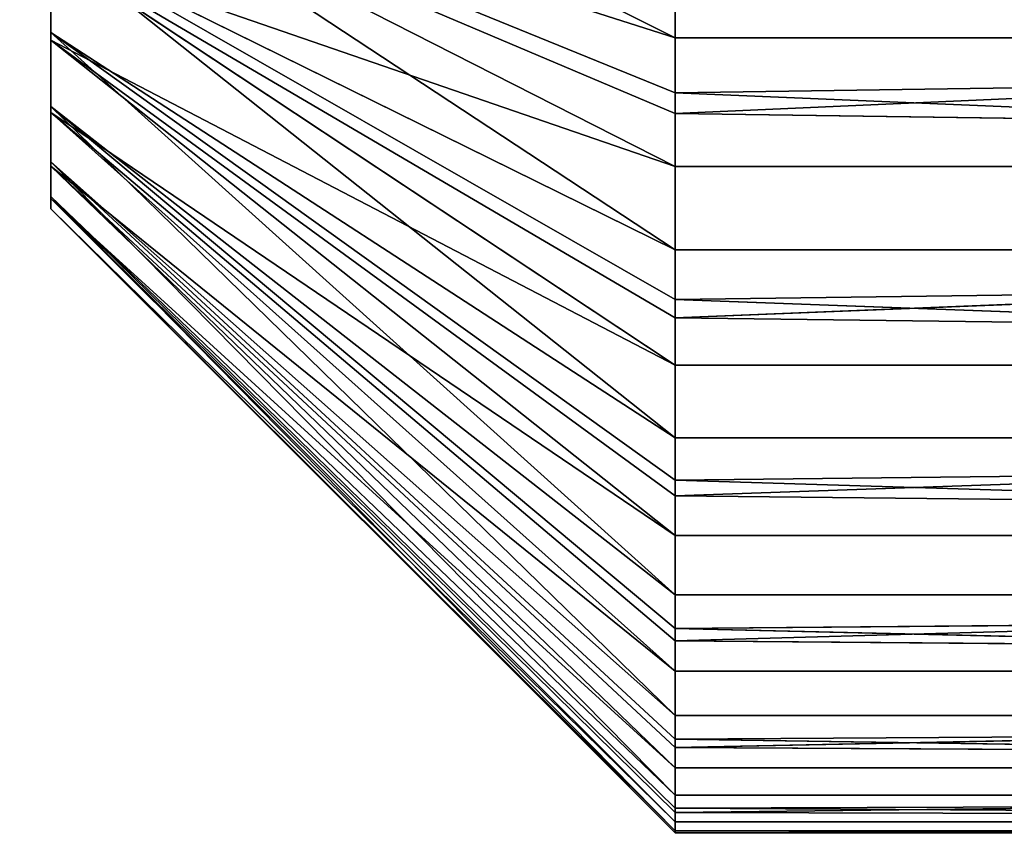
# Model space of a CAD drawing. Extents: x -340 to 340, y -36 to 33.
# Tile 200 of 252: x 305.95 to 307.53, y -8.77 to -7.45. Entities that reach past the tile are written whole.
import ezdxf

# ---------------------------------------------------------------- set-up
doc = ezdxf.new("R2010")
doc.units = 0
doc.header["$LTSCALE"] = 25.4
doc.layers.get('0').update_dxf_attribs({"color": 13, "linetype": 'CONTINUOUS'})

# ---------------------------------------------------------------- blocks, each defined once
blk = doc.blocks.new('OSLO-LED-60-7521-7517_STL')
at = {"color": 7}
for p, q in [((307, -7.4792, 154.549), (306, -6.9797, 153.6595)), ((307, -7.4792, 154.549), (306, -6.9797, 153.6595)), ((307, -7.8187, 154.3779), (306, -7.1599, 153.599)), ((307, -7.567, 154.5123), (306, -7.1599, 153.599)), ((307, -7.8187, 154.3779), (306, -7.1599, 153.599)), ((307, -7.567, 154.5123), (306, -7.1599, 153.599)), ((307, -7.4792, 154.549), (306, -7.1599, 153.599)), ((307, -7.4792, 154.549), (306, -7.1599, 153.599)), ((307, -7.6, 150.8739), (306, -7.1764, 151.7798)), ((307, -7.6, 150.8739), (306, -7.1764, 151.7798)), ((307, -7.6853, 150.9163), (306, -7.1764, 151.7798)), ((307, -7.6853, 150.9163), (306, -7.1764, 151.7798)), ((307, -7.2066, 154.6334), (307, -7.4792, 154.549)), ((307, -7.2066, 154.6334), (307, -7.4792, 154.549)), ((306, -7.4702, 153.3822), (306, -7.3254, 153.5054)), ((307, -8.1197, 154.1455), (306, -7.3254, 153.5054)), ((306, -7.4702, 153.3822), (306, -7.3254, 153.5054)), ((307, -7.898, 154.3252), (306, -7.3254, 153.5054)), ((307, -8.1197, 154.1455), (306, -7.3254, 153.5054)), ((307, -7.898, 154.3252), (306, -7.3254, 153.5054)), ((307, -7.8187, 154.3779), (306, -7.3254, 153.5054)), ((307, -7.8187, 154.3779), (306, -7.3254, 153.5054)), ((306, -7.3401, 151.8763), (306, -7.4827, 152.0021)), ((307, -7.6853, 150.9163), (306, -7.3401, 151.8763)), ((307, -7.9276, 151.067), (306, -7.3401, 151.8763)), ((307, -7.6853, 150.9163), (306, -7.3401, 151.8763)), ((307, -7.9276, 151.067), (306, -7.3401, 151.8763)), ((307, -8.0032, 151.1248), (306, -7.3401, 151.8763)), ((307, -8.0032, 151.1248), (306, -7.3401, 151.8763)), ((306, -7.3401, 151.8763), (306, -7.4827, 152.0021)), ((307, -7.6, 150.8739), (313, -7.3336, 150.7718)), ((307, -7.6, 150.8739), (307, -7.3336, 150.7718)), ((307, -7.6, 150.8739), (313, -7.3336, 150.7718)), ((307, -7.6, 150.8739), (307, -7.3336, 150.7718)), ((306, -7.589, 153.2339), (306, -7.4702, 153.3822)), ((307, -8.3713, 153.8604), (306, -7.4702, 153.3822)), ((306, -7.589, 153.2339), (306, -7.4702, 153.3822)), ((307, -8.1876, 154.0788), (306, -7.4702, 153.3822)), ((307, -8.3713, 153.8604), (306, -7.4702, 153.3822)), ((307, -8.1876, 154.0788), (306, -7.4702, 153.3822)), ((307, -8.1197, 154.1455), (306, -7.4702, 153.3822)), ((307, -8.1197, 154.1455), (306, -7.4702, 153.3822)), ((306, -7.4827, 152.0021), (306, -7.5988, 152.1526)), ((307, -8.0032, 151.1248), (306, -7.4827, 152.0021)), ((307, -8.2126, 151.3186), (306, -7.4827, 152.0021)), ((307, -8.0032, 151.1248), (306, -7.4827, 152.0021)), ((307, -8.2126, 151.3186), (306, -7.4827, 152.0021)), ((307, -8.276, 151.3896), (306, -7.4827, 152.0021)), ((307, -8.276, 151.3896), (306, -7.4827, 152.0021)), ((306, -7.4827, 152.0021), (306, -7.5988, 152.1526)), ((307, -7.4792, 154.549), (313, -7.4792, 154.549)), ((307, -7.4792, 154.549), (313, -7.4792, 154.549)), ((307, -7.4792, 154.549), (307, -7.567, 154.5123)), ((307, -7.567, 154.5123), (313, -7.4792, 154.549)), ((307, -7.567, 154.5123), (313, -7.4792, 154.549)), ((307, -7.4792, 154.549), (307, -7.567, 154.5123)), ((307, -7.567, 154.5123), (313, -7.8187, 154.3779)), ((307, -7.567, 154.5123), (307, -7.8187, 154.3779)), ((307, -7.567, 154.5123), (313, -7.8187, 154.3779)), ((307, -7.567, 154.5123), (307, -7.8187, 154.3779)), ((306, -7.6777, 153.0657), (306, -7.589, 153.2339)), ((307, -8.5644, 153.5329), (306, -7.589, 153.2339)), ((306, -7.6777, 153.0657), (306, -7.589, 153.2339)), ((307, -8.4254, 153.7821), (306, -7.589, 153.2339)), ((307, -8.5644, 153.5329), (306, -7.589, 153.2339)), ((307, -8.4254, 153.7821), (306, -7.589, 153.2339)), ((307, -8.3713, 153.8604), (306, -7.589, 153.2339)), ((307, -8.3713, 153.8604), (306, -7.589, 153.2339)), ((306, -7.5988, 152.1526), (306, -7.6844, 152.3224)), ((307, -8.276, 151.3896), (306, -7.5988, 152.1526)), ((307, -8.445, 151.6196), (306, -7.5988, 152.1526)), ((307, -8.276, 151.3896), (306, -7.5988, 152.1526)), ((307, -8.445, 151.6196), (306, -7.5988, 152.1526)), ((307, -8.4938, 151.7014), (306, -7.5988, 152.1526)), ((307, -8.4938, 151.7014), (306, -7.5988, 152.1526)), ((306, -7.5988, 152.1526), (306, -7.6844, 152.3224)), ((307, -7.6853, 150.9163), (307, -7.6, 150.8739)), ((307, -7.6, 150.8739), (313, -7.6853, 150.9163)), ((307, -7.6, 150.8739), (313, -7.6853, 150.9163)), ((307, -7.6853, 150.9163), (307, -7.6, 150.8739)), ((306, -7.7329, 152.8838), (306, -7.6777, 153.0657)), ((307, -8.692, 153.1747), (306, -7.6777, 153.0657)), ((306, -7.7329, 152.8838), (306, -7.6777, 153.0657)), ((307, -8.6026, 153.4457), (306, -7.6777, 153.0657)), ((307, -8.692, 153.1747), (306, -7.6777, 153.0657)), ((307, -8.6026, 153.4457), (306, -7.6777, 153.0657)), ((307, -8.5644, 153.5329), (306, -7.6777, 153.0657)), ((307, -8.5644, 153.5329), (306, -7.6777, 153.0657)), ((306, -7.6844, 152.3224), (306, -7.7363, 152.5053)), ((307, -8.4938, 151.7014), (306, -7.6844, 152.3224)), ((307, -8.6161, 151.9592), (306, -7.6844, 152.3224)), ((307, -8.4938, 151.7014), (306, -7.6844, 152.3224)), ((307, -8.6161, 151.9592), (306, -7.6844, 152.3224)), ((307, -8.6486, 152.0486), (306, -7.6844, 152.3224)), ((307, -8.6486, 152.0486), (306, -7.6844, 152.3224)), ((306, -7.6844, 152.3224), (306, -7.7363, 152.5053)), ((307, -7.9276, 151.067), (313, -7.6853, 150.9163)), ((307, -7.9276, 151.067), (307, -7.6853, 150.9163)), ((307, -7.6853, 150.9163), (313, -7.6853, 150.9163)), ((307, -7.9276, 151.067), (313, -7.6853, 150.9163)), ((307, -7.6853, 150.9163), (313, -7.6853, 150.9163)), ((307, -7.9276, 151.067), (307, -7.6853, 150.9163)), ((306, -7.7527, 152.6947), (306, -7.7329, 152.8838)), ((307, -8.7495, 152.7989), (306, -7.7329, 152.8838)), ((306, -7.7527, 152.6947), (306, -7.7329, 152.8838)), ((307, -8.7131, 153.0819), (306, -7.7329, 152.8838)), ((307, -8.7495, 152.7989), (306, -7.7329, 152.8838)), ((307, -8.7131, 153.0819), (306, -7.7329, 152.8838)), ((307, -8.692, 153.1747), (306, -7.7329, 152.8838)), ((307, -8.692, 153.1747), (306, -7.7329, 152.8838)), ((306, -7.7363, 152.5053), (306, -7.7527, 152.6947)), ((306, -7.7363, 152.5053), (306, -7.7527, 152.6947)), ((306, -7.7363, 152.5053), (307, -8.7349, 152.4189)), ((307, -8.6486, 152.0486), (306, -7.7363, 152.5053)), ((307, -8.6486, 152.0486), (306, -7.7363, 152.5053)), ((307, -8.7199, 152.3249), (306, -7.7363, 152.5053)), ((307, -8.7199, 152.3249), (306, -7.7363, 152.5053)), ((306, -7.7363, 152.5053), (307, -8.7349, 152.4189)), ((307, -8.7349, 152.4189), (306, -7.7527, 152.6947)), ((307, -8.7526, 152.7038), (306, -7.7527, 152.6947)), ((307, -8.7349, 152.4189), (306, -7.7527, 152.6947)), ((307, -8.7526, 152.7038), (306, -7.7527, 152.6947)), ((307, -8.7495, 152.7989), (306, -7.7527, 152.6947)), ((307, -8.7495, 152.7989), (306, -7.7527, 152.6947)), ((307, -7.8187, 154.3779), (313, -7.8187, 154.3779)), ((307, -7.8187, 154.3779), (313, -7.8187, 154.3779)), ((307, -7.8187, 154.3779), (307, -7.898, 154.3252)), ((307, -7.898, 154.3252), (313, -7.8187, 154.3779)), ((307, -7.898, 154.3252), (313, -7.8187, 154.3779)), ((307, -7.8187, 154.3779), (307, -7.898, 154.3252)), ((307, -7.898, 154.3252), (313, -8.1197, 154.1455)), ((307, -7.898, 154.3252), (307, -8.1197, 154.1455)), ((307, -7.898, 154.3252), (313, -8.1197, 154.1455)), ((307, -7.898, 154.3252), (307, -8.1197, 154.1455)), ((307, -8.0032, 151.1248), (307, -7.9276, 151.067)), ((307, -7.9276, 151.067), (313, -8.0032, 151.1248)), ((307, -7.9276, 151.067), (313, -8.0032, 151.1248)), ((307, -8.0032, 151.1248), (307, -7.9276, 151.067)), ((307, -8.2126, 151.3186), (313, -8.0032, 151.1248)), ((307, -8.2126, 151.3186), (307, -8.0032, 151.1248)), ((307, -8.0032, 151.1248), (313, -8.0032, 151.1248)), ((307, -8.2126, 151.3186), (313, -8.0032, 151.1248)), ((307, -8.0032, 151.1248), (313, -8.0032, 151.1248)), ((307, -8.2126, 151.3186), (307, -8.0032, 151.1248)), ((307, -8.1197, 154.1455), (313, -8.1197, 154.1455)), ((307, -8.1197, 154.1455), (313, -8.1197, 154.1455)), ((307, -8.1197, 154.1455), (307, -8.1876, 154.0788)), ((307, -8.1876, 154.0788), (313, -8.1197, 154.1455)), ((307, -8.1876, 154.0788), (313, -8.1197, 154.1455)), ((307, -8.1197, 154.1455), (307, -8.1876, 154.0788)), ((307, -8.1876, 154.0788), (313, -8.3713, 153.8604)), ((307, -8.1876, 154.0788), (307, -8.3713, 153.8604)), ((307, -8.1876, 154.0788), (313, -8.3713, 153.8604)), ((307, -8.1876, 154.0788), (307, -8.3713, 153.8604)), ((307, -8.276, 151.3896), (307, -8.2126, 151.3186)), ((307, -8.2126, 151.3186), (313, -8.276, 151.3896)), ((307, -8.2126, 151.3186), (313, -8.276, 151.3896)), ((307, -8.276, 151.3896), (307, -8.2126, 151.3186)), ((307, -8.445, 151.6196), (313, -8.276, 151.3896)), ((307, -8.445, 151.6196), (307, -8.276, 151.3896)), ((307, -8.276, 151.3896), (313, -8.276, 151.3896)), ((307, -8.445, 151.6196), (313, -8.276, 151.3896)), ((307, -8.276, 151.3896), (313, -8.276, 151.3896)), ((307, -8.445, 151.6196), (307, -8.276, 151.3896)), ((307, -8.3713, 153.8604), (313, -8.3713, 153.8604)), ((307, -8.3713, 153.8604), (313, -8.3713, 153.8604)), ((307, -8.3713, 153.8604), (307, -8.4254, 153.7821)), ((307, -8.4254, 153.7821), (313, -8.3713, 153.8604)), ((307, -8.4254, 153.7821), (313, -8.3713, 153.8604)), ((307, -8.3713, 153.8604), (307, -8.4254, 153.7821)), ((307, -8.4254, 153.7821), (313, -8.5644, 153.5329)), ((307, -8.4254, 153.7821), (307, -8.5644, 153.5329)), ((307, -8.4254, 153.7821), (313, -8.5644, 153.5329)), ((307, -8.4254, 153.7821), (307, -8.5644, 153.5329)), ((307, -8.4938, 151.7014), (307, -8.445, 151.6196)), ((307, -8.445, 151.6196), (313, -8.4938, 151.7014)), ((307, -8.445, 151.6196), (313, -8.4938, 151.7014)), ((307, -8.4938, 151.7014), (307, -8.445, 151.6196)), ((307, -8.6161, 151.9592), (313, -8.4938, 151.7014)), ((307, -8.6161, 151.9592), (307, -8.4938, 151.7014)), ((307, -8.4938, 151.7014), (313, -8.4938, 151.7014)), ((307, -8.6161, 151.9592), (313, -8.4938, 151.7014)), ((307, -8.4938, 151.7014), (313, -8.4938, 151.7014)), ((307, -8.6161, 151.9592), (307, -8.4938, 151.7014)), ((307, -8.5644, 153.5329), (313, -8.5644, 153.5329)), ((307, -8.5644, 153.5329), (313, -8.5644, 153.5329)), ((307, -8.5644, 153.5329), (307, -8.6026, 153.4457)), ((307, -8.6026, 153.4457), (313, -8.5644, 153.5329)), ((307, -8.6026, 153.4457), (313, -8.5644, 153.5329)), ((307, -8.5644, 153.5329), (307, -8.6026, 153.4457)), ((307, -8.6026, 153.4457), (313, -8.692, 153.1747)), ((307, -8.6026, 153.4457), (307, -8.692, 153.1747)), ((307, -8.6026, 153.4457), (313, -8.692, 153.1747)), ((307, -8.6026, 153.4457), (307, -8.692, 153.1747)), ((307, -8.6486, 152.0486), (307, -8.6161, 151.9592)), ((307, -8.6161, 151.9592), (313, -8.6486, 152.0486)), ((307, -8.6161, 151.9592), (313, -8.6486, 152.0486)), ((307, -8.6486, 152.0486), (307, -8.6161, 151.9592)), ((307, -8.7199, 152.3249), (313, -8.6486, 152.0486)), ((307, -8.7199, 152.3249), (307, -8.6486, 152.0486)), ((307, -8.6486, 152.0486), (313, -8.6486, 152.0486)), ((307, -8.7199, 152.3249), (313, -8.6486, 152.0486)), ((307, -8.6486, 152.0486), (313, -8.6486, 152.0486)), ((307, -8.7199, 152.3249), (307, -8.6486, 152.0486)), ((307, -8.692, 153.1747), (313, -8.692, 153.1747)), ((307, -8.692, 153.1747), (313, -8.692, 153.1747)), ((307, -8.692, 153.1747), (307, -8.7131, 153.0819)), ((307, -8.7131, 153.0819), (313, -8.692, 153.1747)), ((307, -8.7131, 153.0819), (313, -8.692, 153.1747)), ((307, -8.692, 153.1747), (307, -8.7131, 153.0819)), ((307, -8.7131, 153.0819), (313, -8.7495, 152.7989)), ((307, -8.7131, 153.0819), (307, -8.7495, 152.7989)), ((307, -8.7131, 153.0819), (313, -8.7495, 152.7989)), ((307, -8.7131, 153.0819), (307, -8.7495, 152.7989)), ((307, -8.7349, 152.4189), (307, -8.7199, 152.3249)), ((307, -8.7199, 152.3249), (313, -8.7349, 152.4189)), ((307, -8.7199, 152.3249), (313, -8.7349, 152.4189)), ((307, -8.7349, 152.4189), (307, -8.7199, 152.3249)), ((307, -8.7526, 152.7038), (313, -8.7349, 152.4189)), ((307, -8.7526, 152.7038), (307, -8.7349, 152.4189)), ((307, -8.7349, 152.4189), (313, -8.7349, 152.4189)), ((307, -8.7526, 152.7038), (313, -8.7349, 152.4189)), ((307, -8.7349, 152.4189), (313, -8.7349, 152.4189)), ((307, -8.7526, 152.7038), (307, -8.7349, 152.4189)), ((307, -8.7495, 152.7989), (313, -8.7495, 152.7989)), ((307, -8.7495, 152.7989), (313, -8.7495, 152.7989)), ((307, -8.7495, 152.7989), (307, -8.7526, 152.7038)), ((307, -8.7526, 152.7038), (313, -8.7495, 152.7989)), ((307, -8.7526, 152.7038), (313, -8.7495, 152.7989)), ((307, -8.7495, 152.7989), (307, -8.7526, 152.7038))]:
    blk.add_line(p, q, dxfattribs=at)
mesh = blk.add_polyface(dxfattribs=at)
corners = [(306, -7.7329, 152.8838), (306, -7.7363, 152.5053), (306, -7.7527, 152.6947), (306, -7.6844, 152.3224), (306, -7.6777, 153.0657), (306, -7.5988, 152.1526), (306, -7.589, 153.2339), (306, -7.4827, 152.0021), (306, -7.4702, 153.3822), (306, -7.3401, 151.8763), (306, -7.3254, 153.5054), (306, -7.1764, 151.7798), (306, -7.1599, 153.599), (306, -6.9973, 151.716), (306, -6.9797, 153.6595), (306, -6.8094, 151.6872), (306, -6.7912, 153.6849), (306, -6.6194, 151.6945), (306, -6.6014, 153.6741), (306, -6.4342, 151.7377), (306, -6.4171, 153.6276), (306, -6.2606, 151.8151), (306, -6.2449, 153.5471), (306, -6.1047, 151.924), (306, -6.091, 153.4354), (306, -5.9723, 152.0603), (306, -5.9611, 153.2966), (306, -5.8681, 152.2193), (306, -5.8598, 153.1358), (306, -5.7958, 152.3952), (306, -5.7907, 152.9586), (306, -5.7581, 152.5815), (306, -5.7564, 152.7716)]
mesh.append_faces([[corners[k] for k in face] for face in [(0, 1, 2), (31, 30, 32)]], dxfattribs={"vtx0": -1, "color": 7})
mesh.append_faces([[corners[k] for k in face] for face in [(1, 0, 3), (3, 4, 5), (5, 6, 7), (7, 8, 9), (9, 10, 11), (11, 12, 13), (13, 14, 15), (15, 16, 17), (17, 18, 19), (19, 20, 21), (21, 22, 23), (23, 24, 25), (25, 26, 27), (27, 28, 29), (29, 30, 31)]], dxfattribs={"vtx0": -1, "vtx1": -1, "color": 7})
mesh.append_faces([[corners[k] for k in face] for face in [(3, 0, 4), (5, 4, 6), (7, 6, 8), (9, 8, 10), (11, 10, 12), (13, 12, 14), (15, 14, 16), (17, 16, 18), (19, 18, 20), (21, 20, 22), (23, 22, 24), (25, 24, 26), (27, 26, 28), (29, 28, 30)]], dxfattribs={"vtx0": -1, "vtx2": -1, "color": 7})
mesh = blk.add_polyface(dxfattribs=at)
corners = [(306, -6.9797, 153.6595), (306, -7.1599, 153.599), (307, -7.4792, 154.549)]
mesh.append_faces([[corners[k] for k in face] for face in [(0, 1, 2)]], dxfattribs={"color": 7})
mesh = blk.add_polyface(dxfattribs=at)
corners = [(306, -6.9797, 153.6595), (307, -7.4792, 154.549), (307, -7.2066, 154.6334)]
mesh.append_faces([[corners[k] for k in face] for face in [(0, 1, 2)]], dxfattribs={"color": 7})
mesh = blk.add_polyface(dxfattribs=at)
corners = [(313, -7.1134, 154.6528), (307, -7.2066, 154.6334), (313, -7.4792, 154.549)]
mesh.append_faces([[corners[k] for k in face] for face in [(0, 1, 2)]], dxfattribs={"color": 7})
mesh = blk.add_polyface(dxfattribs=at)
corners = [(306, -7.1599, 153.599), (306, -7.3254, 153.5054), (307, -7.8187, 154.3779)]
mesh.append_faces([[corners[k] for k in face] for face in [(0, 1, 2)]], dxfattribs={"color": 7})
mesh = blk.add_polyface(dxfattribs=at)
corners = [(306, -7.1599, 153.599), (307, -7.8187, 154.3779), (307, -7.567, 154.5123)]
mesh.append_faces([[corners[k] for k in face] for face in [(0, 1, 2)]], dxfattribs={"color": 7})
mesh = blk.add_polyface(dxfattribs=at)
corners = [(306, -7.1599, 153.599), (307, -7.567, 154.5123), (307, -7.4792, 154.549)]
mesh.append_faces([[corners[k] for k in face] for face in [(0, 1, 2)]], dxfattribs={"color": 7})
mesh = blk.add_polyface(dxfattribs=at)
corners = [(306, -7.1764, 151.7798), (307, -7.3336, 150.7718), (307, -7.6, 150.8739)]
mesh.append_faces([[corners[k] for k in face] for face in [(0, 1, 2)]], dxfattribs={"color": 7})
mesh = blk.add_polyface(dxfattribs=at)
corners = [(306, -7.1764, 151.7798), (307, -7.6, 150.8739), (307, -7.6853, 150.9163)]
mesh.append_faces([[corners[k] for k in face] for face in [(0, 1, 2)]], dxfattribs={"color": 7})
mesh = blk.add_polyface(dxfattribs=at)
corners = [(306, -7.1764, 151.7798), (307, -7.6853, 150.9163), (306, -7.3401, 151.8763)]
mesh.append_faces([[corners[k] for k in face] for face in [(0, 1, 2)]], dxfattribs={"color": 7})
mesh = blk.add_polyface(dxfattribs=at)
corners = [(313, -7.4792, 154.549), (307, -7.2066, 154.6334), (307, -7.4792, 154.549)]
mesh.append_faces([[corners[k] for k in face] for face in [(0, 1, 2)]], dxfattribs={"color": 7})
mesh = blk.add_polyface(dxfattribs=at)
corners = [(310.6, -14.7794, 184.9807), (-311.6, -7.2588, 183.8847), (-311.6, -14.7794, 184.9807), (310.6, -7.2588, 183.8847)]
mesh.append_faces([[corners[k] for k in face] for face in [(0, 1, 2), (1, 0, 3)]], dxfattribs={"vtx0": -1, "color": 7})
mesh = blk.add_polyface(dxfattribs=at)
corners = [(306, -7.3254, 153.5054), (306, -7.4702, 153.3822), (307, -8.1197, 154.1455)]
mesh.append_faces([[corners[k] for k in face] for face in [(0, 1, 2)]], dxfattribs={"color": 7})
mesh = blk.add_polyface(dxfattribs=at)
corners = [(306, -7.3254, 153.5054), (307, -8.1197, 154.1455), (307, -7.898, 154.3252)]
mesh.append_faces([[corners[k] for k in face] for face in [(0, 1, 2)]], dxfattribs={"color": 7})
mesh = blk.add_polyface(dxfattribs=at)
corners = [(306, -7.3254, 153.5054), (307, -7.898, 154.3252), (307, -7.8187, 154.3779)]
mesh.append_faces([[corners[k] for k in face] for face in [(0, 1, 2)]], dxfattribs={"color": 7})
mesh = blk.add_polyface(dxfattribs=at)
corners = [(306, -7.3401, 151.8763), (307, -7.6853, 150.9163), (307, -7.9276, 151.067)]
mesh.append_faces([[corners[k] for k in face] for face in [(0, 1, 2)]], dxfattribs={"color": 7})
mesh = blk.add_polyface(dxfattribs=at)
corners = [(306, -7.3401, 151.8763), (307, -7.9276, 151.067), (307, -8.0032, 151.1248)]
mesh.append_faces([[corners[k] for k in face] for face in [(0, 1, 2)]], dxfattribs={"color": 7})
mesh = blk.add_polyface(dxfattribs=at)
corners = [(306, -7.3401, 151.8763), (307, -8.0032, 151.1248), (306, -7.4827, 152.0021)]
mesh.append_faces([[corners[k] for k in face] for face in [(0, 1, 2)]], dxfattribs={"color": 7})
mesh = blk.add_polyface(dxfattribs=at)
corners = [(313, -7.6853, 150.9163), (307, -7.6, 150.8739), (313, -7.3336, 150.7718)]
mesh.append_faces([[corners[k] for k in face] for face in [(0, 1, 2)]], dxfattribs={"color": 7})
mesh = blk.add_polyface(dxfattribs=at)
corners = [(313, -7.3336, 150.7718), (307, -7.6, 150.8739), (307, -7.3336, 150.7718)]
mesh.append_faces([[corners[k] for k in face] for face in [(0, 1, 2)]], dxfattribs={"color": 7})
mesh = blk.add_polyface(dxfattribs=at)
corners = [(310.6, -7.3742, 183.0931), (-311.6, -14.8948, 184.1891), (-311.6, -7.3742, 183.0931), (310.6, -14.8948, 184.1891)]
mesh.append_faces([[corners[k] for k in face] for face in [(0, 1, 2), (1, 0, 3)]], dxfattribs={"vtx0": -1, "color": 7})
mesh = blk.add_polyface(dxfattribs=at)
corners = [(306, -7.4702, 153.3822), (306, -7.589, 153.2339), (307, -8.3713, 153.8604)]
mesh.append_faces([[corners[k] for k in face] for face in [(0, 1, 2)]], dxfattribs={"color": 7})
mesh = blk.add_polyface(dxfattribs=at)
corners = [(306, -7.4702, 153.3822), (307, -8.3713, 153.8604), (307, -8.1876, 154.0788)]
mesh.append_faces([[corners[k] for k in face] for face in [(0, 1, 2)]], dxfattribs={"color": 7})
mesh = blk.add_polyface(dxfattribs=at)
corners = [(306, -7.4702, 153.3822), (307, -8.1876, 154.0788), (307, -8.1197, 154.1455)]
mesh.append_faces([[corners[k] for k in face] for face in [(0, 1, 2)]], dxfattribs={"color": 7})
mesh = blk.add_polyface(dxfattribs=at)
corners = [(306, -7.4827, 152.0021), (307, -8.0032, 151.1248), (307, -8.2126, 151.3186)]
mesh.append_faces([[corners[k] for k in face] for face in [(0, 1, 2)]], dxfattribs={"color": 7})
mesh = blk.add_polyface(dxfattribs=at)
corners = [(306, -7.4827, 152.0021), (307, -8.2126, 151.3186), (307, -8.276, 151.3896)]
mesh.append_faces([[corners[k] for k in face] for face in [(0, 1, 2)]], dxfattribs={"color": 7})
mesh = blk.add_polyface(dxfattribs=at)
corners = [(306, -7.4827, 152.0021), (307, -8.276, 151.3896), (306, -7.5988, 152.1526)]
mesh.append_faces([[corners[k] for k in face] for face in [(0, 1, 2)]], dxfattribs={"color": 7})
mesh = blk.add_polyface(dxfattribs=at)
corners = [(313, -7.4792, 154.549), (307, -7.4792, 154.549), (307, -7.567, 154.5123)]
mesh.append_faces([[corners[k] for k in face] for face in [(0, 1, 2)]], dxfattribs={"color": 7})
mesh = blk.add_polyface(dxfattribs=at)
corners = [(313, -7.4792, 154.549), (307, -7.567, 154.5123), (313, -7.8187, 154.3779)]
mesh.append_faces([[corners[k] for k in face] for face in [(0, 1, 2)]], dxfattribs={"color": 7})
mesh = blk.add_polyface(dxfattribs=at)
corners = [(313, -7.8187, 154.3779), (307, -7.567, 154.5123), (307, -7.8187, 154.3779)]
mesh.append_faces([[corners[k] for k in face] for face in [(0, 1, 2)]], dxfattribs={"color": 7})
mesh = blk.add_polyface(dxfattribs=at)
corners = [(306, -7.589, 153.2339), (306, -7.6777, 153.0657), (307, -8.5644, 153.5329)]
mesh.append_faces([[corners[k] for k in face] for face in [(0, 1, 2)]], dxfattribs={"color": 7})
mesh = blk.add_polyface(dxfattribs=at)
corners = [(306, -7.589, 153.2339), (307, -8.5644, 153.5329), (307, -8.4254, 153.7821)]
mesh.append_faces([[corners[k] for k in face] for face in [(0, 1, 2)]], dxfattribs={"color": 7})
mesh = blk.add_polyface(dxfattribs=at)
corners = [(306, -7.589, 153.2339), (307, -8.4254, 153.7821), (307, -8.3713, 153.8604)]
mesh.append_faces([[corners[k] for k in face] for face in [(0, 1, 2)]], dxfattribs={"color": 7})
mesh = blk.add_polyface(dxfattribs=at)
corners = [(306, -7.5988, 152.1526), (307, -8.276, 151.3896), (307, -8.445, 151.6196)]
mesh.append_faces([[corners[k] for k in face] for face in [(0, 1, 2)]], dxfattribs={"color": 7})
mesh = blk.add_polyface(dxfattribs=at)
corners = [(306, -7.5988, 152.1526), (307, -8.445, 151.6196), (307, -8.4938, 151.7014)]
mesh.append_faces([[corners[k] for k in face] for face in [(0, 1, 2)]], dxfattribs={"color": 7})
mesh = blk.add_polyface(dxfattribs=at)
corners = [(306, -7.5988, 152.1526), (307, -8.4938, 151.7014), (306, -7.6844, 152.3224)]
mesh.append_faces([[corners[k] for k in face] for face in [(0, 1, 2)]], dxfattribs={"color": 7})
mesh = blk.add_polyface(dxfattribs=at)
corners = [(313, -7.6853, 150.9163), (307, -7.6853, 150.9163), (307, -7.6, 150.8739)]
mesh.append_faces([[corners[k] for k in face] for face in [(0, 1, 2)]], dxfattribs={"color": 7})
mesh = blk.add_polyface(dxfattribs=at)
corners = [(306, -7.6777, 153.0657), (306, -7.7329, 152.8838), (307, -8.692, 153.1747)]
mesh.append_faces([[corners[k] for k in face] for face in [(0, 1, 2)]], dxfattribs={"color": 7})
mesh = blk.add_polyface(dxfattribs=at)
corners = [(306, -7.6777, 153.0657), (307, -8.692, 153.1747), (307, -8.6026, 153.4457)]
mesh.append_faces([[corners[k] for k in face] for face in [(0, 1, 2)]], dxfattribs={"color": 7})
mesh = blk.add_polyface(dxfattribs=at)
corners = [(306, -7.6777, 153.0657), (307, -8.6026, 153.4457), (307, -8.5644, 153.5329)]
mesh.append_faces([[corners[k] for k in face] for face in [(0, 1, 2)]], dxfattribs={"color": 7})
mesh = blk.add_polyface(dxfattribs=at)
corners = [(306, -7.6844, 152.3224), (307, -8.4938, 151.7014), (307, -8.6161, 151.9592)]
mesh.append_faces([[corners[k] for k in face] for face in [(0, 1, 2)]], dxfattribs={"color": 7})
mesh = blk.add_polyface(dxfattribs=at)
corners = [(306, -7.6844, 152.3224), (307, -8.6161, 151.9592), (307, -8.6486, 152.0486)]
mesh.append_faces([[corners[k] for k in face] for face in [(0, 1, 2)]], dxfattribs={"color": 7})
mesh = blk.add_polyface(dxfattribs=at)
corners = [(306, -7.6844, 152.3224), (307, -8.6486, 152.0486), (306, -7.7363, 152.5053)]
mesh.append_faces([[corners[k] for k in face] for face in [(0, 1, 2)]], dxfattribs={"color": 7})
mesh = blk.add_polyface(dxfattribs=at)
corners = [(313, -8.0032, 151.1248), (307, -7.9276, 151.067), (313, -7.6853, 150.9163)]
mesh.append_faces([[corners[k] for k in face] for face in [(0, 1, 2)]], dxfattribs={"color": 7})
mesh = blk.add_polyface(dxfattribs=at)
corners = [(313, -7.6853, 150.9163), (307, -7.9276, 151.067), (307, -7.6853, 150.9163)]
mesh.append_faces([[corners[k] for k in face] for face in [(0, 1, 2)]], dxfattribs={"color": 7})
mesh = blk.add_polyface(dxfattribs=at)
corners = [(306, -7.7329, 152.8838), (306, -7.7527, 152.6947), (307, -8.7495, 152.7989)]
mesh.append_faces([[corners[k] for k in face] for face in [(0, 1, 2)]], dxfattribs={"color": 7})
mesh = blk.add_polyface(dxfattribs=at)
corners = [(306, -7.7329, 152.8838), (307, -8.7495, 152.7989), (307, -8.7131, 153.0819)]
mesh.append_faces([[corners[k] for k in face] for face in [(0, 1, 2)]], dxfattribs={"color": 7})
mesh = blk.add_polyface(dxfattribs=at)
corners = [(306, -7.7329, 152.8838), (307, -8.7131, 153.0819), (307, -8.692, 153.1747)]
mesh.append_faces([[corners[k] for k in face] for face in [(0, 1, 2)]], dxfattribs={"color": 7})
mesh = blk.add_polyface(dxfattribs=at)
corners = [(306, -7.7363, 152.5053), (307, -8.7349, 152.4189), (306, -7.7527, 152.6947)]
mesh.append_faces([[corners[k] for k in face] for face in [(0, 1, 2)]], dxfattribs={"color": 7})
mesh = blk.add_polyface(dxfattribs=at)
corners = [(306, -7.7363, 152.5053), (307, -8.6486, 152.0486), (307, -8.7199, 152.3249)]
mesh.append_faces([[corners[k] for k in face] for face in [(0, 1, 2)]], dxfattribs={"color": 7})
mesh = blk.add_polyface(dxfattribs=at)
corners = [(306, -7.7363, 152.5053), (307, -8.7199, 152.3249), (307, -8.7349, 152.4189)]
mesh.append_faces([[corners[k] for k in face] for face in [(0, 1, 2)]], dxfattribs={"color": 7})
mesh = blk.add_polyface(dxfattribs=at)
corners = [(307, -8.7526, 152.7038), (306, -7.7527, 152.6947), (307, -8.7349, 152.4189)]
mesh.append_faces([[corners[k] for k in face] for face in [(0, 1, 2)]], dxfattribs={"color": 7})
mesh = blk.add_polyface(dxfattribs=at)
corners = [(306, -7.7527, 152.6947), (307, -8.7526, 152.7038), (307, -8.7495, 152.7989)]
mesh.append_faces([[corners[k] for k in face] for face in [(0, 1, 2)]], dxfattribs={"color": 7})
mesh = blk.add_polyface(dxfattribs=at)
corners = [(313, -7.8187, 154.3779), (307, -7.8187, 154.3779), (307, -7.898, 154.3252)]
mesh.append_faces([[corners[k] for k in face] for face in [(0, 1, 2)]], dxfattribs={"color": 7})
mesh = blk.add_polyface(dxfattribs=at)
corners = [(313, -7.8187, 154.3779), (307, -7.898, 154.3252), (313, -8.1197, 154.1455)]
mesh.append_faces([[corners[k] for k in face] for face in [(0, 1, 2)]], dxfattribs={"color": 7})
mesh = blk.add_polyface(dxfattribs=at)
corners = [(313, -8.1197, 154.1455), (307, -7.898, 154.3252), (307, -8.1197, 154.1455)]
mesh.append_faces([[corners[k] for k in face] for face in [(0, 1, 2)]], dxfattribs={"color": 7})
mesh = blk.add_polyface(dxfattribs=at)
corners = [(313, -8.0032, 151.1248), (307, -8.0032, 151.1248), (307, -7.9276, 151.067)]
mesh.append_faces([[corners[k] for k in face] for face in [(0, 1, 2)]], dxfattribs={"color": 7})
mesh = blk.add_polyface(dxfattribs=at)
corners = [(313, -8.276, 151.3896), (307, -8.2126, 151.3186), (313, -8.0032, 151.1248)]
mesh.append_faces([[corners[k] for k in face] for face in [(0, 1, 2)]], dxfattribs={"color": 7})
mesh = blk.add_polyface(dxfattribs=at)
corners = [(313, -8.0032, 151.1248), (307, -8.2126, 151.3186), (307, -8.0032, 151.1248)]
mesh.append_faces([[corners[k] for k in face] for face in [(0, 1, 2)]], dxfattribs={"color": 7})
mesh = blk.add_polyface(dxfattribs=at)
corners = [(313, -8.1197, 154.1455), (307, -8.1197, 154.1455), (307, -8.1876, 154.0788)]
mesh.append_faces([[corners[k] for k in face] for face in [(0, 1, 2)]], dxfattribs={"color": 7})
mesh = blk.add_polyface(dxfattribs=at)
corners = [(313, -8.1197, 154.1455), (307, -8.1876, 154.0788), (313, -8.3713, 153.8604)]
mesh.append_faces([[corners[k] for k in face] for face in [(0, 1, 2)]], dxfattribs={"color": 7})
mesh = blk.add_polyface(dxfattribs=at)
corners = [(307, -8.1876, 154.0788), (307, -8.3713, 153.8604), (313, -8.3713, 153.8604)]
mesh.append_faces([[corners[k] for k in face] for face in [(0, 1, 2)]], dxfattribs={"color": 7})
mesh = blk.add_polyface(dxfattribs=at)
corners = [(307, -8.276, 151.3896), (307, -8.2126, 151.3186), (313, -8.276, 151.3896)]
mesh.append_faces([[corners[k] for k in face] for face in [(0, 1, 2)]], dxfattribs={"color": 7})
mesh = blk.add_polyface(dxfattribs=at)
corners = [(313, -8.4938, 151.7014), (307, -8.445, 151.6196), (313, -8.276, 151.3896)]
mesh.append_faces([[corners[k] for k in face] for face in [(0, 1, 2)]], dxfattribs={"color": 7})
mesh = blk.add_polyface(dxfattribs=at)
corners = [(307, -8.445, 151.6196), (307, -8.276, 151.3896), (313, -8.276, 151.3896)]
mesh.append_faces([[corners[k] for k in face] for face in [(0, 1, 2)]], dxfattribs={"color": 7})
mesh = blk.add_polyface(dxfattribs=at)
corners = [(307, -8.3713, 153.8604), (307, -8.4254, 153.7821), (313, -8.3713, 153.8604)]
mesh.append_faces([[corners[k] for k in face] for face in [(0, 1, 2)]], dxfattribs={"color": 7})
mesh = blk.add_polyface(dxfattribs=at)
corners = [(313, -8.3713, 153.8604), (307, -8.4254, 153.7821), (313, -8.5644, 153.5329)]
mesh.append_faces([[corners[k] for k in face] for face in [(0, 1, 2)]], dxfattribs={"color": 7})
mesh = blk.add_polyface(dxfattribs=at)
corners = [(307, -8.4254, 153.7821), (307, -8.5644, 153.5329), (313, -8.5644, 153.5329)]
mesh.append_faces([[corners[k] for k in face] for face in [(0, 1, 2)]], dxfattribs={"color": 7})
mesh = blk.add_polyface(dxfattribs=at)
corners = [(307, -8.4938, 151.7014), (307, -8.445, 151.6196), (313, -8.4938, 151.7014)]
mesh.append_faces([[corners[k] for k in face] for face in [(0, 1, 2)]], dxfattribs={"color": 7})
mesh = blk.add_polyface(dxfattribs=at)
corners = [(313, -8.6486, 152.0486), (307, -8.6161, 151.9592), (313, -8.4938, 151.7014)]
mesh.append_faces([[corners[k] for k in face] for face in [(0, 1, 2)]], dxfattribs={"color": 7})
mesh = blk.add_polyface(dxfattribs=at)
corners = [(307, -8.6161, 151.9592), (307, -8.4938, 151.7014), (313, -8.4938, 151.7014)]
mesh.append_faces([[corners[k] for k in face] for face in [(0, 1, 2)]], dxfattribs={"color": 7})
mesh = blk.add_polyface(dxfattribs=at)
corners = [(307, -8.5644, 153.5329), (307, -8.6026, 153.4457), (313, -8.5644, 153.5329)]
mesh.append_faces([[corners[k] for k in face] for face in [(0, 1, 2)]], dxfattribs={"color": 7})
mesh = blk.add_polyface(dxfattribs=at)
corners = [(313, -8.5644, 153.5329), (307, -8.6026, 153.4457), (313, -8.692, 153.1747)]
mesh.append_faces([[corners[k] for k in face] for face in [(0, 1, 2)]], dxfattribs={"color": 7})
mesh = blk.add_polyface(dxfattribs=at)
corners = [(307, -8.6026, 153.4457), (307, -8.692, 153.1747), (313, -8.692, 153.1747)]
mesh.append_faces([[corners[k] for k in face] for face in [(0, 1, 2)]], dxfattribs={"color": 7})
mesh = blk.add_polyface(dxfattribs=at)
corners = [(307, -8.6486, 152.0486), (307, -8.6161, 151.9592), (313, -8.6486, 152.0486)]
mesh.append_faces([[corners[k] for k in face] for face in [(0, 1, 2)]], dxfattribs={"color": 7})
mesh = blk.add_polyface(dxfattribs=at)
corners = [(313, -8.7349, 152.4189), (307, -8.7199, 152.3249), (313, -8.6486, 152.0486)]
mesh.append_faces([[corners[k] for k in face] for face in [(0, 1, 2)]], dxfattribs={"color": 7})
mesh = blk.add_polyface(dxfattribs=at)
corners = [(307, -8.7199, 152.3249), (307, -8.6486, 152.0486), (313, -8.6486, 152.0486)]
mesh.append_faces([[corners[k] for k in face] for face in [(0, 1, 2)]], dxfattribs={"color": 7})
mesh = blk.add_polyface(dxfattribs=at)
corners = [(307, -8.692, 153.1747), (307, -8.7131, 153.0819), (313, -8.692, 153.1747)]
mesh.append_faces([[corners[k] for k in face] for face in [(0, 1, 2)]], dxfattribs={"color": 7})
mesh = blk.add_polyface(dxfattribs=at)
corners = [(313, -8.692, 153.1747), (307, -8.7131, 153.0819), (313, -8.7495, 152.7989)]
mesh.append_faces([[corners[k] for k in face] for face in [(0, 1, 2)]], dxfattribs={"color": 7})
mesh = blk.add_polyface(dxfattribs=at)
corners = [(307, -8.7131, 153.0819), (307, -8.7495, 152.7989), (313, -8.7495, 152.7989)]
mesh.append_faces([[corners[k] for k in face] for face in [(0, 1, 2)]], dxfattribs={"color": 7})
mesh = blk.add_polyface(dxfattribs=at)
corners = [(307, -8.7349, 152.4189), (307, -8.7199, 152.3249), (313, -8.7349, 152.4189)]
mesh.append_faces([[corners[k] for k in face] for face in [(0, 1, 2)]], dxfattribs={"color": 7})
mesh = blk.add_polyface(dxfattribs=at)
corners = [(313, -8.7495, 152.7989), (307, -8.7526, 152.7038), (313, -8.7349, 152.4189)]
mesh.append_faces([[corners[k] for k in face] for face in [(0, 1, 2)]], dxfattribs={"color": 7})
mesh = blk.add_polyface(dxfattribs=at)
corners = [(307, -8.7526, 152.7038), (307, -8.7349, 152.4189), (313, -8.7349, 152.4189)]
mesh.append_faces([[corners[k] for k in face] for face in [(0, 1, 2)]], dxfattribs={"color": 7})
mesh = blk.add_polyface(dxfattribs=at)
corners = [(307, -8.7495, 152.7989), (307, -8.7526, 152.7038), (313, -8.7495, 152.7989)]
mesh.append_faces([[corners[k] for k in face] for face in [(0, 1, 2)]], dxfattribs={"color": 7})

msp = doc.modelspace()

# ---------------------------------------------------------------- block references
at = {"color": 0}
msp.add_blockref('OSLO-LED-60-7521-7517_STL', (0, 0), dxfattribs=at)

doc.saveas('drawing.dxf')
